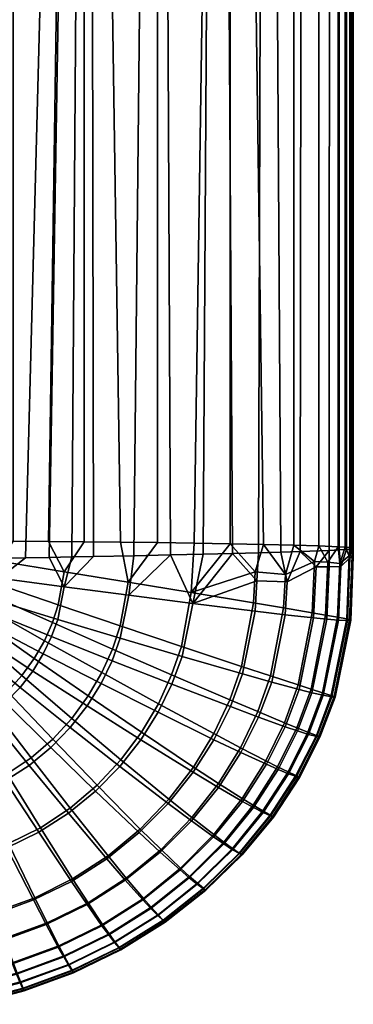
# Model space of a CAD drawing. Header units: millimetres. Extents: x -335 to 335, y -340 to 312.
# Tile 73 of 108: x 187 to 230, y -268 to -140. Entities that reach past the tile are written whole.
import ezdxf

# ---------------------------------------------------------------- set-up
doc = ezdxf.new("R2010")
doc.units = ezdxf.units.MM
doc.header["$MEASUREMENT"] = 0
doc.layers.add('sedak', color=7, linetype='Continuous', true_color=0x7faed0)

msp = doc.modelspace()

# ---------------------------------------------------------------- meshes
at = {"layer": 'sedak'}
mesh = msp.add_polyface(dxfattribs=at)
corners = [(168.9, 106.97, 460.83), (160.91, 107.09, 460.27), (160.93, 106.36, 460.17), (168.91, 106.32, 460.74), (177.23, 107.03, 460.54), (177.25, 106.34, 460.45), (186.05, 107.26, 459.46), (186.06, 106.43, 459.35), (168.91, 105.66, 460.73), (160.93, 105.63, 460.16), (186.07, 105.59, 459.33), (177.25, 105.65, 460.44), (204.69, 106.77, 455.16), (195.25, 105.5, 457.53), (204.7, 105.38, 455.14), (222.31, 105.07, 448.82), (222.3, 107.28, 448.85), (214.08, 107.01, 452.27), (214.08, 105.24, 452.24), (228.03, 107.61, 444.87), (225.57, 104.97, 446.9), (228.04, 104.87, 444.83), (229.56, 107.79, 442.66), (228.94, 104.81, 443.74), (229.57, 104.76, 442.62), (229.79, 104.73, 442.04), (229.92, 107.88, 441.5), (229.93, 104.7, 441.45), (229.98, 107.98, 440.3), (230, 104.67, 440.85), (229.99, 104.64, 440.25), (229.72, 108.08, 439.06), (229.9, 104.61, 439.63), (229.73, 104.58, 439), (229.14, 108.18, 437.77), (229.15, 104.51, 437.72), (228.24, 104.45, 436.4), (223.54, 104.24, 432.22), (223.53, 108.63, 432.29), (227, 108.4, 435.1), (227.01, 104.38, 435.04), (218.71, 108.87, 429.34), (218.72, 104.09, 429.27), (212.52, 103.93, 426.19), (204.92, 109.37, 423.08), (204.93, 103.78, 423), (195.91, 103.61, 419.7), (185.43, 109.92, 416.4), (185.44, 103.44, 416.3), (179.64, 103.35, 414.57), (159.32, 110.47, 409.53), (173.41, 103.27, 412.84), (166.66, 103.18, 411.11), (181.61, -207.72, 475.65), (164.19, -207.14, 423.37), (157.83, -200.9, 421.08)]
mesh.append_faces([[corners[k] for k in face] for face in [(0, 1, 2, 3), (4, 0, 3, 5), (6, 4, 5, 7), (8, 3, 2, 9), (10, 7, 5, 11), (11, 5, 3, 8), (12, 13, 14, 14), (15, 16, 17, 18), (18, 17, 12, 14), (13, 7, 10, 10), (7, 13, 12, 12), (19, 20, 21, 21), (22, 23, 24, 24), (23, 19, 21, 21), (15, 20, 16, 16), (20, 19, 16, 16), (25, 22, 24, 24), (26, 25, 27, 27), (28, 29, 30, 30), (29, 26, 27, 27), (31, 32, 33, 33), (34, 35, 36, 36), (35, 34, 31, 33), (32, 28, 30, 30), (37, 38, 39, 40), (41, 42, 43, 43), (42, 41, 38, 37), (44, 45, 46, 46), (47, 48, 49, 49), (48, 47, 46, 46), (45, 44, 43, 43), (40, 39, 36, 36), (50, 51, 52, 52), (47, 49, 51, 50), (53, 10, 11, 11), (49, 54, 51, 51), (51, 55, 52, 52)]])
mesh = msp.add_polyface(dxfattribs=at)
corners = [(204.7, 105.38, 455.14), (195.25, 105.5, 457.53), (199.95, -207.9, 472.07), (204.7, -207.96, 470.81), (222.31, 105.07, 448.82), (214.08, 105.24, 452.24), (218.42, -208.19, 466.26), (222.31, -208.28, 464.48), (225.57, 104.97, 446.9), (225.57, -208.38, 462.56), (209.45, -208.03, 469.42), (228.94, 104.81, 443.74), (228.04, 104.87, 444.83), (228.04, -208.48, 460.5), (228.94, -208.53, 459.41), (229.57, 104.76, 442.62), (229.57, -208.59, 458.28), (229.79, 104.73, 442.04), (229.79, -208.62, 457.71), (229.93, 104.7, 441.45), (229.93, -208.65, 457.12), (230, 104.67, 440.85), (230, -208.68, 456.52), (186.07, 105.59, 459.33), (186.07, -207.75, 475), (190.62, -207.8, 474.18), (229.99, 104.64, 440.25), (229.99, -208.71, 455.91), (229.73, 104.58, 439), (229.9, 104.61, 439.63), (229.9, -208.74, 455.3), (229.73, -208.77, 454.67), (229.15, 104.51, 437.72), (229.13, -208.84, 453.38), (227.01, 104.38, 435.04), (228.24, 104.45, 436.4), (228.19, -208.9, 452.04), (226.88, -208.97, 450.65), (223.54, 104.24, 432.22), (223.13, -209.12, 447.68), (212.52, 103.93, 426.19), (218.72, 104.09, 429.27), (217.75, -209.28, 444.44), (214.41, -209.37, 442.71), (204.93, 103.78, 423), (210.63, -209.46, 440.9), (206.38, -209.55, 439), (220.65, -209.2, 446.1), (185.44, 103.44, 416.3), (195.91, 103.61, 419.7), (187.66, -209.92, 431.61), (184.47, -209.98, 430.45), (179.64, 103.35, 414.57), (177.69, -210.1, 428.05), (172.67, -200.46, 425.71), (201.66, -209.65, 437.01), (196.44, -209.76, 434.92), (181.61, -207.72, 475.65), (177.25, -207.7, 476.1), (177.25, 105.65, 460.44), (195.25, -207.84, 473.2), (214.08, -208.11, 467.91), (193.64, -209.81, 433.85), (190.71, -209.87, 432.74), (181.14, -210.04, 429.26)]
mesh.append_faces([[corners[k] for k in face] for face in [(0, 1, 2, 3), (4, 5, 6, 7), (8, 4, 7, 9), (5, 0, 3, 10), (11, 12, 13, 14), (12, 8, 9, 13), (15, 11, 14, 16), (17, 15, 16, 18), (19, 17, 18, 20), (21, 19, 20, 22), (1, 23, 24, 25), (26, 21, 22, 27), (28, 29, 30, 31), (32, 28, 31, 33), (29, 26, 27, 30), (34, 35, 36, 37), (38, 34, 37, 39), (40, 41, 42, 43), (44, 40, 45, 46), (41, 38, 39, 47), (35, 32, 33, 36), (48, 49, 50, 51), (52, 48, 53, 54), (49, 44, 55, 56), (57, 24, 23, 23), (58, 57, 59, 59), (60, 2, 1, 1), (10, 61, 5, 5), (61, 6, 5, 5), (60, 1, 25, 25), (43, 45, 40, 40), (47, 42, 41, 41), (46, 55, 44, 44), (62, 63, 49, 49), (63, 50, 49, 49), (56, 62, 49, 49), (64, 48, 51, 51), (48, 64, 53, 53)]])
mesh = msp.add_polyface(dxfattribs=at)
corners = [(183.29, -214.8, 475.57), (175.36, -211.26, 476.34), (175.02, -212.06, 476.36), (182.61, -216.38, 475.62), (183.79, -213.25, 475.51), (175.61, -210.47, 476.32), (184.31, -210.36, 475.39), (175.87, -209.01, 476.27), (183.24, -229.02, 474.43), (178.01, -222.08, 475.77), (176.46, -223.12, 475.79), (180.92, -230.58, 474.44), (185.34, -227.19, 474.4), (179.42, -220.84, 475.75), (187.2, -225.13, 474.36), (180.66, -219.45, 475.71), (188.8, -222.92, 474.31), (181.73, -217.95, 475.67), (190.11, -220.62, 474.25), (191.14, -218.29, 474.18), (191.89, -216.01, 474.1), (192.66, -211.71, 473.93), (188.38, -235.76, 472.53), (185.3, -237.81, 472.51), (191.18, -233.35, 472.52), (193.65, -230.66, 472.5), (195.77, -227.76, 472.46), (185.1, -228.62, 433.46), (190.94, -234.42, 436.77), (188.13, -236.74, 436.47), (182.98, -230.38, 433.22), (186.98, -226.66, 433.63), (193.45, -231.84, 436.99), (188.61, -224.54, 433.75), (195.62, -229.05, 437.14), (189.96, -222.32, 433.81), (197.42, -226.15, 437.22), (177.8, -223.84, 430.18), (180.67, -231.87, 432.93), (176.26, -224.84, 429.97), (179.21, -222.66, 430.34), (180.47, -221.33, 430.46), (181.55, -219.9, 430.54), (182.46, -218.4, 430.59), (183.17, -216.88, 430.6), (191.04, -220.08, 433.83), (183.7, -215.38, 430.59), (191.83, -217.87, 433.81), (184.28, -212.56, 430.53), (192.68, -213.67, 433.7), (167.39, -210.28, 424.55), (181.61, -207.72, 475.65), (177.25, -207.7, 476.1), (190.62, -207.8, 474.18), (186.07, -207.75, 475), (195.25, -207.84, 473.2), (187.66, -209.92, 431.61), (190.71, -209.87, 432.74), (193.64, -209.81, 433.85), (181.14, -210.04, 429.26), (184.47, -209.98, 430.45), (177.69, -210.1, 428.05)]
mesh.append_faces([[corners[k] for k in face] for face in [(0, 1, 2, 3), (4, 5, 1, 0), (6, 7, 5, 4), (8, 9, 10, 11), (12, 13, 9, 8), (14, 15, 13, 12), (16, 17, 15, 14), (18, 3, 17, 16), (19, 0, 3, 18), (20, 4, 0, 19), (21, 6, 4, 20), (22, 8, 11, 23), (24, 12, 8, 22), (25, 14, 12, 24), (26, 16, 14, 25), (27, 28, 29, 30), (31, 32, 28, 27), (33, 34, 32, 31), (35, 36, 34, 33), (37, 30, 38, 39), (40, 27, 30, 37), (41, 31, 27, 40), (42, 33, 31, 41), (43, 35, 33, 42), (44, 45, 35, 43), (46, 47, 45, 44), (48, 49, 47, 46), (50, 46, 44, 44), (50, 48, 46, 46), (7, 6, 51, 52), (6, 21, 53, 54), (21, 55, 53, 53), (49, 48, 56, 57), (49, 57, 58, 58), (48, 59, 60, 60), (61, 59, 48, 48), (60, 56, 48, 48)]])
mesh = msp.add_polyface(dxfattribs=at)
corners = [(197.52, -224.75, 472.4), (190.11, -220.62, 474.25), (188.8, -222.92, 474.31), (195.77, -227.76, 472.46), (198.89, -221.71, 472.32), (191.14, -218.29, 474.18), (199.89, -218.71, 472.24), (191.89, -216.01, 474.1), (200.92, -213.07, 472.03), (192.66, -211.71, 473.93), (202.64, -232.45, 470.16), (193.65, -230.66, 472.5), (199.99, -236, 470.16), (204.83, -228.77, 470.14), (206.54, -225.04, 470.08), (207.8, -221.37, 470), (209.08, -214.41, 469.77), (211.98, -232.62, 467.33), (209.35, -236.94, 467.29), (214.04, -228.26, 467.32), (215.55, -223.94, 467.27), (217.1, -215.74, 467.04), (217.67, -229.78, 465.62), (215.43, -234.45, 465.59), (214.13, -229.14, 444.97), (217.77, -230.5, 447.27), (215.49, -235.07, 447.24), (212.01, -233.41, 444.94), (206.58, -226.24, 440.9), (204.8, -229.86, 440.87), (207.89, -222.66, 440.86), (215.69, -224.91, 444.94), (209.26, -215.82, 440.67), (217.32, -216.81, 444.71), (195.62, -229.05, 437.14), (202.56, -233.43, 440.78), (199.85, -236.86, 440.6), (193.45, -231.84, 436.99), (197.42, -226.15, 437.22), (198.85, -223.21, 437.24), (199.91, -220.3, 437.21), (201.02, -214.76, 437.06), (191.04, -220.08, 433.83), (189.96, -222.32, 433.81), (191.83, -217.87, 433.81), (192.68, -213.67, 433.7), (209.45, -208.03, 469.42), (204.7, -207.96, 470.81), (199.95, -207.9, 472.07), (195.25, -207.84, 473.2), (217.33, -211.73, 466.87), (214.08, -208.11, 467.91), (214.41, -209.37, 442.71), (217.56, -212.88, 444.54), (210.63, -209.46, 440.9), (206.38, -209.55, 439), (201.66, -209.65, 437.01), (196.44, -209.76, 434.92), (193.64, -209.81, 433.85)]
mesh.append_faces([[corners[k] for k in face] for face in [(0, 1, 2, 3), (4, 5, 1, 0), (6, 7, 5, 4), (8, 9, 7, 6), (10, 3, 11, 12), (13, 0, 3, 10), (14, 4, 0, 13), (15, 6, 4, 14), (16, 8, 6, 15), (17, 13, 10, 18), (19, 14, 13, 17), (20, 15, 14, 19), (21, 16, 15, 20), (22, 19, 17, 23), (24, 25, 26, 27), (28, 24, 27, 29), (30, 31, 24, 28), (32, 33, 31, 30), (34, 35, 36, 37), (38, 29, 35, 34), (39, 28, 29, 38), (40, 30, 28, 39), (41, 32, 30, 40), (42, 39, 38, 43), (44, 40, 39, 42), (45, 41, 40, 44), (8, 16, 46, 47), (9, 8, 48, 49), (16, 50, 51, 51), (8, 47, 48, 48), (16, 51, 46, 46), (52, 53, 32, 32), (32, 54, 52, 52), (54, 32, 55, 55), (56, 55, 41, 41), (41, 45, 57, 56), (32, 41, 55, 55), (58, 57, 45, 45)]])
mesh = msp.add_polyface(dxfattribs=at)
corners = [(221.24, -212.08, 465.18), (218.42, -208.19, 466.26), (217.33, -211.73, 466.87), (209.08, -214.41, 469.77), (217.1, -215.74, 467.04), (214.08, -208.11, 467.91), (225, -210.39, 463.04), (224.7, -217.01, 463.33), (226.42, -217.31, 462.09), (226.73, -210.5, 461.8), (222.31, -208.28, 464.48), (220.99, -216.39, 465.37), (228.28, -210.63, 460.34), (227.96, -217.59, 460.64), (229.15, -217.82, 458.89), (229.48, -209.66, 458.54), (229.52, -217.92, 457.9), (229.85, -209.72, 457.54), (225.57, -208.38, 462.56), (228.04, -208.48, 460.5), (228.94, -208.53, 459.41), (229.57, -208.59, 458.28), (229.79, -208.62, 457.71), (229.93, -208.65, 457.12), (230, -209.77, 456.49), (230, -208.68, 456.52), (229.67, -217.98, 456.85), (229.57, -218.02, 455.75), (229.9, -209.83, 455.39), (229.13, -208.84, 453.38), (229.57, -209.91, 454.3), (228.41, -211.05, 452.43), (229.23, -218.03, 454.66), (226.89, -211.08, 450.76), (226.88, -208.97, 450.65), (228.19, -208.9, 452.04), (221.46, -213.04, 446.81), (217.56, -212.88, 444.54), (217.75, -209.28, 444.44), (220.65, -209.2, 446.1), (223.13, -209.12, 447.68), (225.19, -211.1, 449.29), (229.9, -208.74, 455.3), (229.99, -208.71, 455.91), (229.73, -208.77, 454.67), (214.41, -209.37, 442.71)]
mesh.append_faces([[corners[k] for k in face] for face in [(0, 1, 2, 2), (3, 4, 2, 2), (2, 1, 5, 5), (6, 7, 8, 9), (10, 0, 6, 6), (7, 6, 0, 11), (12, 13, 14, 15), (16, 17, 15, 14), (18, 6, 9, 9), (12, 19, 9, 9), (10, 6, 18, 18), (12, 15, 20, 20), (19, 18, 9, 9), (20, 19, 12, 12), (20, 15, 21, 21), (22, 21, 15, 17), (17, 23, 22, 22), (23, 24, 25, 25), (17, 24, 23, 23), (17, 16, 26, 24), (1, 0, 10, 10), (27, 28, 24, 26), (29, 30, 31, 31), (28, 27, 32, 30), (31, 33, 34, 35), (36, 37, 38, 39), (40, 41, 36, 36), (41, 34, 33, 33), (42, 43, 28, 28), (24, 28, 43, 43), (28, 44, 42, 42), (30, 44, 28, 28), (30, 29, 44, 44), (35, 29, 31, 31), (40, 34, 41, 41), (39, 40, 36, 36), (25, 24, 43, 43), (38, 37, 45, 45)]])
mesh = msp.add_polyface(dxfattribs=at)
corners = [(219.31, -225.17, 465.59), (215.55, -223.94, 467.27), (214.04, -228.26, 467.32), (217.67, -229.78, 465.62), (220.99, -216.39, 465.37), (217.1, -215.74, 467.04), (221.12, -231.22, 463.54), (215.43, -234.45, 465.59), (218.71, -236.14, 463.47), (222.88, -226.33, 463.53), (224.7, -217.01, 463.33), (224.54, -226.87, 462.29), (222.71, -231.86, 462.28), (226.42, -217.31, 462.09), (226.02, -227.34, 460.83), (224.14, -232.43, 460.81), (227.96, -217.59, 460.64), (227.16, -227.71, 459.09), (225.23, -232.86, 459.06), (229.15, -217.82, 458.89), (227.51, -227.84, 458.1), (225.56, -233.01, 458.08), (229.52, -217.92, 457.9), (227.65, -227.92, 457.06), (225.69, -233.09, 457.04), (229.67, -217.98, 456.85), (227.55, -227.93, 455.97), (225.6, -233.09, 455.97), (229.57, -218.02, 455.75), (227.23, -227.89, 454.9), (225.29, -233.02, 454.92), (229.23, -218.03, 454.66), (226.12, -227.68, 452.99), (224.22, -232.73, 453.02), (228.09, -217.97, 452.74), (224.66, -227.34, 451.32), (222.81, -232.28, 451.36), (226.58, -217.84, 451.07), (223.02, -226.92, 449.84), (221.22, -231.74, 449.88), (224.88, -217.68, 449.58), (217.77, -230.5, 447.27), (218.78, -236.59, 449.84), (215.49, -235.07, 447.24), (219.46, -225.96, 447.23), (221.2, -217.27, 446.99), (215.69, -224.91, 444.94), (214.13, -229.14, 444.97), (217.32, -216.81, 444.71), (217.33, -211.73, 466.87), (221.24, -212.08, 465.18), (228.28, -210.63, 460.34), (226.73, -210.5, 461.8), (229.57, -209.91, 454.3), (228.41, -211.05, 452.43), (226.89, -211.08, 450.76), (221.46, -213.04, 446.81), (225.19, -211.1, 449.29), (217.56, -212.88, 444.54), (209.26, -215.82, 440.67)]
mesh.append_faces([[corners[k] for k in face] for face in [(0, 1, 2, 3), (4, 5, 1, 0), (6, 3, 7, 8), (9, 0, 3, 6), (10, 4, 0, 9), (11, 9, 6, 12), (13, 10, 9, 11), (14, 11, 12, 15), (16, 13, 11, 14), (17, 14, 15, 18), (19, 16, 14, 17), (20, 17, 18, 21), (22, 19, 17, 20), (23, 20, 21, 24), (25, 22, 20, 23), (26, 23, 24, 27), (28, 25, 23, 26), (29, 26, 27, 30), (31, 28, 26, 29), (32, 29, 30, 33), (34, 31, 29, 32), (35, 32, 33, 36), (37, 34, 32, 35), (38, 35, 36, 39), (40, 37, 35, 38), (41, 39, 42, 43), (44, 38, 39, 41), (45, 40, 38, 44), (46, 44, 41, 47), (48, 45, 44, 46), (49, 5, 4, 50), (16, 51, 52, 13), (53, 31, 34, 54), (37, 55, 54, 34), (45, 56, 57, 40), (56, 45, 48, 58), (55, 37, 40, 57), (48, 59, 58, 58)]])
mesh = msp.add_polyface(dxfattribs=at)
corners = [(209.35, -236.94, 467.29), (202.64, -232.45, 470.16), (199.99, -236, 470.16), (206.18, -241.08, 467.2), (209.15, -243.47, 465.36), (202.49, -244.95, 467.07), (205.17, -247.59, 465.16), (212.59, -239.05, 465.5), (215.43, -234.45, 465.59), (211.98, -232.62, 467.33), (215.66, -241, 463.33), (211.97, -245.66, 463.12), (218.71, -236.14, 463.47), (217.07, -241.87, 462.03), (213.26, -246.63, 461.79), (220.23, -236.9, 462.19), (222.71, -231.86, 462.28), (221.12, -231.22, 463.54), (218.32, -242.61, 460.52), (214.41, -247.45, 460.26), (221.57, -237.56, 460.71), (224.14, -232.43, 460.81), (219.28, -243.15, 458.76), (215.27, -248.05, 458.48), (222.6, -238.05, 458.95), (225.23, -232.86, 459.06), (222.92, -238.21, 457.97), (219.57, -243.32, 457.78), (225.56, -233.01, 458.08), (223.04, -238.28, 456.95), (219.68, -243.4, 456.76), (225.69, -233.09, 457.04), (222.95, -238.27, 455.89), (219.59, -243.37, 455.72), (225.6, -233.09, 455.97), (222.65, -238.18, 454.85), (219.31, -243.26, 454.7), (225.29, -233.02, 454.92), (221.63, -237.81, 452.97), (218.35, -242.82, 452.83), (224.22, -232.73, 453.02), (217.1, -242.16, 451.19), (214.41, -247.62, 452.61), (213.26, -246.87, 450.97), (220.29, -237.26, 451.32), (222.81, -232.28, 451.36), (215.68, -241.38, 449.72), (211.95, -245.97, 449.5), (218.78, -236.59, 449.84), (221.22, -231.74, 449.88), (212.59, -239.58, 447.12), (209.11, -243.91, 446.91), (215.49, -235.07, 447.24), (206.1, -241.65, 444.63), (205.08, -247.94, 446.61), (202.36, -245.42, 444.33), (209.33, -237.62, 444.83), (212.01, -233.41, 444.94), (202.56, -233.43, 440.78), (199.85, -236.86, 440.6), (204.8, -229.86, 440.87)]
mesh.append_faces([[corners[k] for k in face] for face in [(0, 1, 2, 3), (4, 3, 5, 6), (7, 0, 3, 4), (8, 9, 0, 7), (10, 7, 4, 11), (12, 8, 7, 10), (13, 10, 11, 14), (15, 12, 10, 13), (16, 17, 12, 15), (18, 13, 14, 19), (20, 15, 13, 18), (21, 16, 15, 20), (22, 18, 19, 23), (24, 20, 18, 22), (25, 21, 20, 24), (26, 24, 22, 27), (28, 25, 24, 26), (29, 26, 27, 30), (31, 28, 26, 29), (32, 29, 30, 33), (34, 31, 29, 32), (35, 32, 33, 36), (37, 34, 32, 35), (38, 35, 36, 39), (40, 37, 35, 38), (41, 39, 42, 43), (44, 38, 39, 41), (45, 40, 38, 44), (46, 41, 43, 47), (48, 44, 41, 46), (49, 45, 44, 48), (50, 46, 47, 51), (52, 48, 46, 50), (53, 51, 54, 55), (56, 50, 51, 53), (57, 52, 50, 56), (58, 56, 53, 59), (60, 57, 56, 58)]])
mesh = msp.add_polyface(dxfattribs=at)
corners = [(185.3, -237.81, 472.51), (180.92, -230.58, 474.44), (178.42, -231.82, 474.43), (181.99, -239.47, 472.46), (185.48, -246.84, 469.85), (178.49, -240.71, 472.39), (181.14, -248.41, 469.69), (189.6, -244.79, 469.98), (193.43, -242.25, 470.07), (188.38, -235.76, 472.53), (196.91, -239.3, 470.13), (191.18, -233.35, 472.52), (199.99, -236, 470.16), (193.65, -230.66, 472.5), (183.71, -255.71, 466.17), (176.64, -249.5, 469.49), (178.36, -257.05, 465.85), (188.86, -253.84, 466.45), (193.76, -251.4, 466.69), (198.33, -248.41, 466.9), (202.49, -244.95, 467.07), (206.18, -241.08, 467.2), (190.48, -257.09, 464.32), (184.92, -259.11, 463.97), (195.75, -254.48, 464.64), (200.68, -251.29, 464.92), (197.62, -257.28, 462.18), (191.99, -260.06, 461.78), (202.89, -253.91, 462.54), (203.9, -255.06, 461.14), (198.48, -258.51, 460.74), (203.84, -255.21, 450.27), (204.75, -256.13, 451.91), (199.17, -259.63, 451.43), (198.41, -258.64, 449.78), (202.81, -254.1, 448.79), (197.53, -257.44, 448.3), (200.56, -251.57, 446.2), (195.62, -254.71, 445.71), (188.7, -254.12, 442.88), (190.35, -257.3, 445.13), (184.81, -259.32, 444.49), (183.56, -255.99, 442.24), (193.59, -251.72, 443.46), (198.17, -248.8, 443.94), (202.36, -245.42, 444.33), (205.08, -247.94, 446.61), (180.97, -248.91, 438.42), (178.26, -257.35, 441.56), (176.52, -250.02, 437.77), (185.27, -247.37, 439.01), (189.38, -245.36, 439.54), (193.21, -242.91, 439.98), (196.72, -240.05, 440.34), (199.85, -236.86, 440.6), (206.1, -241.65, 444.63), (181.76, -240.32, 435.64), (178.3, -241.53, 435.12), (185.05, -238.72, 436.09), (188.13, -236.74, 436.47), (190.94, -234.42, 436.77), (193.45, -231.84, 436.99), (180.67, -231.87, 432.93), (178.2, -233.06, 432.57), (182.98, -230.38, 433.22)]
mesh.append_faces([[corners[k] for k in face] for face in [(0, 1, 2, 3), (4, 3, 5, 6), (7, 0, 3, 4), (8, 9, 0, 7), (10, 11, 9, 8), (12, 13, 11, 10), (14, 6, 15, 16), (17, 4, 6, 14), (18, 7, 4, 17), (19, 8, 7, 18), (20, 10, 8, 19), (21, 12, 10, 20), (22, 17, 14, 23), (24, 18, 17, 22), (25, 19, 18, 24), (26, 24, 22, 27), (28, 25, 24, 26), (29, 28, 26, 30), (31, 32, 33, 34), (35, 31, 34, 36), (37, 35, 36, 38), (39, 40, 41, 42), (43, 38, 40, 39), (44, 37, 38, 43), (45, 46, 37, 44), (47, 42, 48, 49), (50, 39, 42, 47), (51, 43, 39, 50), (52, 44, 43, 51), (53, 45, 44, 52), (54, 55, 45, 53), (56, 50, 47, 57), (58, 51, 50, 56), (59, 52, 51, 58), (60, 53, 52, 59), (61, 54, 53, 60), (62, 58, 56, 63), (64, 59, 58, 62)]])
mesh = msp.add_polyface(dxfattribs=at)
corners = [(205.17, -247.59, 465.16), (202.49, -244.95, 467.07), (198.33, -248.41, 466.9), (200.68, -251.29, 464.92), (207.69, -250.01, 462.86), (202.89, -253.91, 462.54), (211.97, -245.66, 463.12), (209.15, -243.47, 465.36), (208.85, -251.07, 461.49), (203.9, -255.06, 461.14), (213.26, -246.63, 461.79), (204.78, -256.02, 459.54), (198.48, -258.51, 460.74), (199.22, -259.54, 459.1), (209.87, -251.96, 459.93), (214.41, -247.45, 460.26), (205.45, -256.71, 457.73), (199.77, -260.26, 457.26), (210.64, -252.6, 458.14), (215.27, -248.05, 458.48), (205.64, -256.91, 456.74), (199.93, -260.48, 456.27), (210.87, -252.79, 457.16), (215.53, -248.23, 457.5), (219.57, -243.32, 457.78), (219.28, -243.15, 458.76), (205.71, -256.99, 455.73), (199.99, -260.56, 455.26), (210.95, -252.87, 456.14), (215.63, -248.3, 456.49), (219.68, -243.4, 456.76), (205.64, -256.94, 454.73), (199.93, -260.5, 454.26), (210.87, -252.83, 455.14), (215.55, -248.27, 455.47), (219.59, -243.37, 455.72), (205.43, -256.76, 453.74), (199.75, -260.31, 453.27), (210.64, -252.67, 454.13), (215.29, -248.13, 454.46), (219.31, -243.26, 454.7), (204.75, -256.13, 451.91), (199.17, -259.63, 451.43), (209.85, -252.09, 452.3), (214.41, -247.62, 452.61), (218.35, -242.82, 452.83), (208.82, -251.26, 450.67), (203.84, -255.21, 450.27), (213.26, -246.87, 450.97), (207.64, -250.24, 449.19), (202.81, -254.1, 448.79), (211.95, -245.97, 449.5), (205.08, -247.94, 446.61), (200.56, -251.57, 446.2), (209.11, -243.91, 446.91)]
mesh.append_faces([[corners[k] for k in face] for face in [(0, 1, 2, 3), (4, 0, 3, 5), (6, 7, 0, 4), (8, 4, 5, 9), (10, 6, 4, 8), (11, 9, 12, 13), (14, 8, 9, 11), (15, 10, 8, 14), (16, 11, 13, 17), (18, 14, 11, 16), (19, 15, 14, 18), (20, 16, 17, 21), (22, 18, 16, 20), (23, 19, 18, 22), (24, 25, 19, 23), (26, 20, 21, 27), (28, 22, 20, 26), (29, 23, 22, 28), (30, 24, 23, 29), (31, 26, 27, 32), (33, 28, 26, 31), (34, 29, 28, 33), (35, 30, 29, 34), (36, 31, 32, 37), (38, 33, 31, 36), (39, 34, 33, 38), (40, 35, 34, 39), (41, 36, 37, 42), (43, 38, 36, 41), (44, 39, 38, 43), (45, 40, 39, 44), (46, 43, 41, 47), (48, 44, 43, 46), (49, 46, 47, 50), (51, 48, 46, 49), (52, 49, 50, 53), (54, 51, 49, 52)]])
mesh = msp.add_polyface(dxfattribs=at)
corners = [(184.92, -259.11, 463.97), (183.71, -255.71, 466.17), (178.36, -257.05, 465.85), (179.18, -260.57, 463.58), (186.06, -262.21, 461.35), (179.94, -263.78, 460.9), (191.99, -260.06, 461.78), (190.48, -257.09, 464.32), (186.58, -263.57, 459.84), (180.28, -265.2, 459.35), (192.67, -261.35, 460.3), (198.48, -258.51, 460.74), (197.62, -257.28, 462.18), (187.03, -264.7, 458.13), (180.58, -266.38, 457.62), (193.27, -262.44, 458.63), (199.22, -259.54, 459.1), (187.36, -265.51, 456.24), (180.8, -267.23, 455.69), (193.71, -263.2, 456.76), (199.77, -260.26, 457.26), (187.45, -265.76, 455.22), (180.86, -267.49, 454.66), (193.84, -263.43, 455.76), (199.93, -260.48, 456.27), (187.48, -265.85, 454.18), (180.88, -267.6, 453.6), (193.88, -263.52, 454.74), (199.99, -260.56, 455.26), (187.44, -265.79, 453.18), (180.85, -267.54, 452.58), (193.83, -263.46, 453.74), (199.93, -260.5, 454.26), (187.34, -265.58, 452.17), (180.78, -267.32, 451.56), (193.69, -263.26, 452.74), (199.75, -260.31, 453.27), (186.98, -264.82, 450.29), (180.55, -266.53, 449.66), (193.22, -262.54, 450.89), (199.17, -259.63, 451.43), (186.52, -263.71, 448.61), (180.24, -265.37, 447.95), (192.6, -261.48, 449.23), (198.41, -258.64, 449.78), (185.98, -262.37, 447.1), (179.88, -263.98, 446.43), (191.9, -260.2, 447.74), (197.53, -257.44, 448.3), (184.81, -259.32, 444.49), (179.1, -260.81, 443.8), (190.35, -257.3, 445.13), (195.62, -254.71, 445.71), (183.56, -255.99, 442.24), (178.26, -257.35, 441.56)]
mesh.append_faces([[corners[k] for k in face] for face in [(0, 1, 2, 3), (4, 0, 3, 5), (6, 7, 0, 4), (8, 4, 5, 9), (10, 6, 4, 8), (11, 12, 6, 10), (13, 8, 9, 14), (15, 10, 8, 13), (16, 11, 10, 15), (17, 13, 14, 18), (19, 15, 13, 17), (20, 16, 15, 19), (21, 17, 18, 22), (23, 19, 17, 21), (24, 20, 19, 23), (25, 21, 22, 26), (27, 23, 21, 25), (28, 24, 23, 27), (29, 25, 26, 30), (31, 27, 25, 29), (32, 28, 27, 31), (33, 29, 30, 34), (35, 31, 29, 33), (36, 32, 31, 35), (37, 33, 34, 38), (39, 35, 33, 37), (40, 36, 35, 39), (41, 37, 38, 42), (43, 39, 37, 41), (44, 40, 39, 43), (45, 41, 42, 46), (47, 43, 41, 45), (48, 44, 43, 47), (49, 45, 46, 50), (51, 47, 45, 49), (52, 48, 47, 51), (53, 49, 50, 54)]])

doc.saveas('drawing.dxf')
